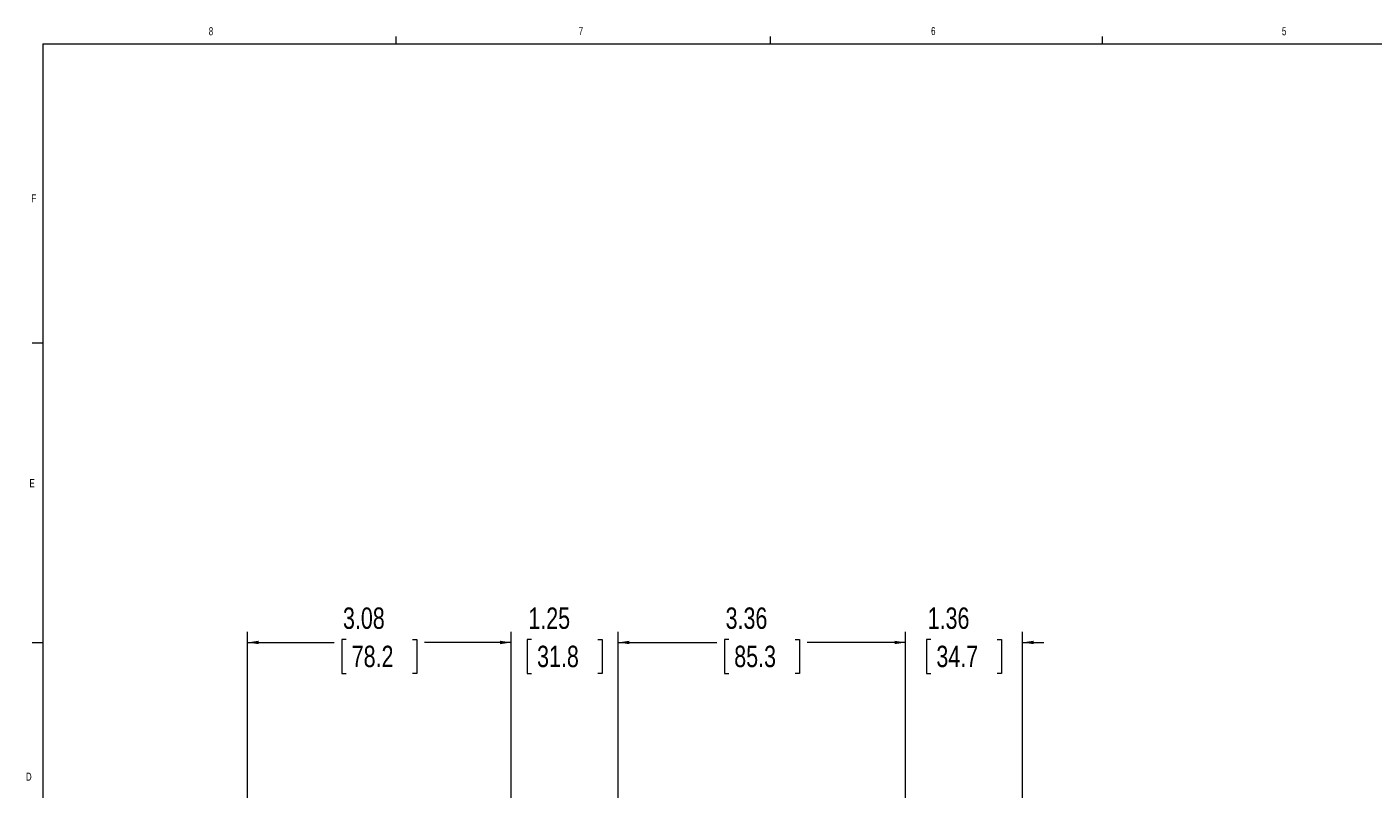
# Model space of a CAD drawing. Header units: inches. Extents: x 0.3 to 33.9, y 0.2 to 21.6.
# Tile 7 of 23: x 0.3 to 16.1, y 12.7 to 21.6. Entities that reach past the tile are written whole.
import ezdxf

# ---------------------------------------------------------------- set-up
doc = ezdxf.new("R2010")
doc.units = ezdxf.units.IN
doc.header["$MEASUREMENT"] = 0
doc.layers.add('SLD-0', color=7, linetype='Continuous', lineweight=15)
doc.styles.add('SLDTEXTSTYLE0', font='TXT', dxfattribs={"width": 0.75})
doc.dimstyles.new('SLDDIMSTYLE0', dxfattribs={"dimtxt": 0.25, "dimasz": 0.13, "dimexe": 0, "dimexo": 0.0625, "dimgap": 0.0625, "dimtad": 0, "dimtih": 1, "dimtoh": 1, "dimrnd": 1e-09, "dimzin": 12, "dimdsep": 46, "dimtxsty": 'SLDTEXTSTYLE0', "dimsah": 1, "dimcen": 0.09, "dimadec": 0, "dimazin": 3, "dimtfac": 1, "dimtofl": 0, "dimtmove": 0, "dimatfit": 3, "dimfxl": 1, "dimfrac": 2, "dimtolj": 1, "dimtzin": 12, "dimarcsym": 0})
doc.dimstyles.new('SLDDIMSTYLE1', dxfattribs={"dimtxt": 0.25, "dimasz": 0.13, "dimexe": 0, "dimexo": 0.0625, "dimgap": 0.0625, "dimtad": 0, "dimtih": 1, "dimtoh": 1, "dimrnd": 1e-09, "dimzin": 12, "dimdsep": 46, "dimtxsty": 'SLDTEXTSTYLE0', "dimsah": 1, "dimcen": 0.09, "dimadec": 0, "dimazin": 3, "dimtfac": 1, "dimtmove": 0, "dimatfit": 0, "dimfxl": 1, "dimfrac": 2, "dimtolj": 1, "dimtzin": 12, "dimarcsym": 0})

# ---------------------------------------------------------------- blocks, each defined once
blk = doc.blocks.new('_D')
at = {"layer": 'SLD-0'}
for p, q in [((2.913, 9.575), (2.913, 14.541)), ((5.993, 12.045), (5.993, 14.541)), ((2.913, 14.416), (3.927, 14.416)), ((4.066, 14.452), (4.016, 14.452)), ((4.016, 14.452), (4.016, 14.055)), ((4.84, 14.452), (4.891, 14.452)), ((4.891, 14.452), (4.891, 14.055)), ((5.993, 14.416), (4.979, 14.416)), ((4.016, 14.055), (4.066, 14.055)), ((4.891, 14.055), (4.84, 14.055))]:
    blk.add_line(p, q, dxfattribs=at)
for points in [[(2.913, 14.416), (3.043, 14.396), (3.043, 14.436)], [(5.993, 14.416), (5.863, 14.436), (5.863, 14.396)]]:
    blk.add_solid(points, dxfattribs=at)
at = {"layer": 'SLD-0', "char_height": 0.25, "attachment_point": 1, "style": 'SLDTEXTSTYLE0'}
for s, insert in [('3.08', (4.028, 14.825, 0.004)), ('78.2', (4.13, 14.378, 0.004))]:
    blk.add_mtext(s, dxfattribs=dict(at, insert=insert))
blk = doc.blocks.new('_D_1')
at = {"layer": 'SLD-0'}
for p, q in [((10.6, 7.27), (10.6, 14.541)), ((11.965, 5.556), (11.965, 14.541)), ((10.6, 14.416), (10.35, 14.416)), ((10.896, 14.452), (10.845, 14.452)), ((10.845, 14.452), (10.845, 14.055)), ((11.669, 14.452), (11.72, 14.452)), ((11.72, 14.452), (11.72, 14.055)), ((11.965, 14.416), (12.215, 14.416)), ((10.845, 14.055), (10.896, 14.055)), ((11.72, 14.055), (11.669, 14.055))]:
    blk.add_line(p, q, dxfattribs=at)
for points in [[(10.6, 14.416), (10.47, 14.436), (10.47, 14.396)], [(11.965, 14.416), (12.095, 14.396), (12.095, 14.436)]]:
    blk.add_solid(points, dxfattribs=at)
at = {"layer": 'SLD-0', "char_height": 0.25, "attachment_point": 1, "style": 'SLDTEXTSTYLE0'}
for s, insert in [('1.36', (10.857, 14.825, -1.847)), ('34.7', (10.959, 14.378, -1.847))]:
    blk.add_mtext(s, dxfattribs=dict(at, insert=insert))
blk = doc.blocks.new('_D_2')
at = {"layer": 'SLD-0'}
for p, q in [((7.243, 8.48), (7.243, 14.541)), ((10.6, 7.27), (10.6, 14.541)), ((7.243, 14.416), (8.395, 14.416)), ((8.535, 14.452), (8.484, 14.452)), ((8.484, 14.452), (8.484, 14.055)), ((9.308, 14.452), (9.359, 14.452)), ((9.359, 14.452), (9.359, 14.055)), ((10.6, 14.416), (9.448, 14.416)), ((8.484, 14.055), (8.535, 14.055)), ((9.359, 14.055), (9.308, 14.055))]:
    blk.add_line(p, q, dxfattribs=at)
for points in [[(7.243, 14.416), (7.373, 14.396), (7.373, 14.436)], [(10.6, 14.416), (10.47, 14.436), (10.47, 14.396)]]:
    blk.add_solid(points, dxfattribs=at)
at = {"layer": 'SLD-0', "char_height": 0.25, "attachment_point": 1, "style": 'SLDTEXTSTYLE0'}
for s, insert in [('3.36', (8.497, 14.825, -1.847)), ('85.3', (8.598, 14.378, -1.847))]:
    blk.add_mtext(s, dxfattribs=dict(at, insert=insert))
blk = doc.blocks.new('_D_3')
at = {"layer": 'SLD-0'}
for p, q in [((5.993, 12.045), (5.993, 14.541)), ((7.243, 8.48), (7.243, 14.541)), ((5.993, 14.416), (5.743, 14.416)), ((6.231, 14.452), (6.181, 14.452)), ((6.181, 14.452), (6.181, 14.055)), ((7.005, 14.452), (7.056, 14.452)), ((7.056, 14.452), (7.056, 14.055)), ((7.243, 14.416), (7.493, 14.416)), ((6.181, 14.055), (6.231, 14.055)), ((7.056, 14.055), (7.005, 14.055))]:
    blk.add_line(p, q, dxfattribs=at)
for points in [[(5.993, 14.416), (5.863, 14.436), (5.863, 14.396)], [(7.243, 14.416), (7.373, 14.396), (7.373, 14.436)]]:
    blk.add_solid(points, dxfattribs=at)
at = {"layer": 'SLD-0', "char_height": 0.25, "attachment_point": 1, "style": 'SLDTEXTSTYLE0'}
for s, insert in [('1.25', (6.193, 14.825, -1.847)), ('31.8', (6.295, 14.378, -1.847))]:
    blk.add_mtext(s, dxfattribs=dict(at, insert=insert))

msp = doc.modelspace()

# ---------------------------------------------------------------- linework, layer by layer
at = {"color": 7, "linetype": 'Continuous', "lineweight": 0}
for p, q in [((0.523, 21.411), (33.523, 21.411)), ((0.523, 21.411), (0.523, 0.411)), ((4.648, 21.411), (4.648, 21.495)), ((9.023, 21.411), (9.023, 21.495)), ((12.898, 21.411), (12.898, 21.495)), ((0.523, 17.911), (0.398, 17.911)), ((0.523, 14.411), (0.398, 14.411))]:
    msp.add_line(p, q, dxfattribs=at)

# ---------------------------------------------------------------- texts
at = {"color": 7, "linetype": 'Continuous', "lineweight": 0, "char_height": 0.0938, "attachment_point": 1, "style": 'SLDTEXTSTYLE0'}
for s, insert in [('8', (2.46, 21.604)), ('7', (6.782, 21.608)), ('6', (10.897, 21.606)), ('5', (14.995, 21.604)), ('F', (0.389, 19.652)), ('E', (0.366, 16.324)), ('D', (0.324, 12.895))]:
    msp.add_mtext(s, dxfattribs=dict(at, insert=insert))

# ---------------------------------------------------------------- dimensions: what is measured, and where the dimension line sits
at = {"layer": 'SLD-0'}
for base, p1, p2, dimstyle, picture, middle in [((5.993, 14.416), (2.913, 9.525), (5.993, 11.995), 'SLDDIMSTYLE0', '_D', (4.453, 14.416)), ((5.993, 14.416), (7.243, 8.43), (5.993, 11.995), 'SLDDIMSTYLE1', '_D_3', (6.618, 14.416)), ((7.243, 14.416), (10.6, 7.22), (7.243, 8.43), 'SLDDIMSTYLE0', '_D_2', (8.921, 14.416)), ((10.5999, 14.4156), (11.9647, 5.5062), (10.5999, 7.2201), 'SLDDIMSTYLE1', '_D_1', (11.2823, 14.4156))]:
    dim = msp.add_linear_dim(base=base, p1=p1, p2=p2, dimstyle=dimstyle, dxfattribs=at)
    dim.commit()
    dim.dimension.update_dxf_attribs({"geometry": picture, "text_midpoint": middle, "dimtype": 160})

doc.saveas('drawing.dxf')
